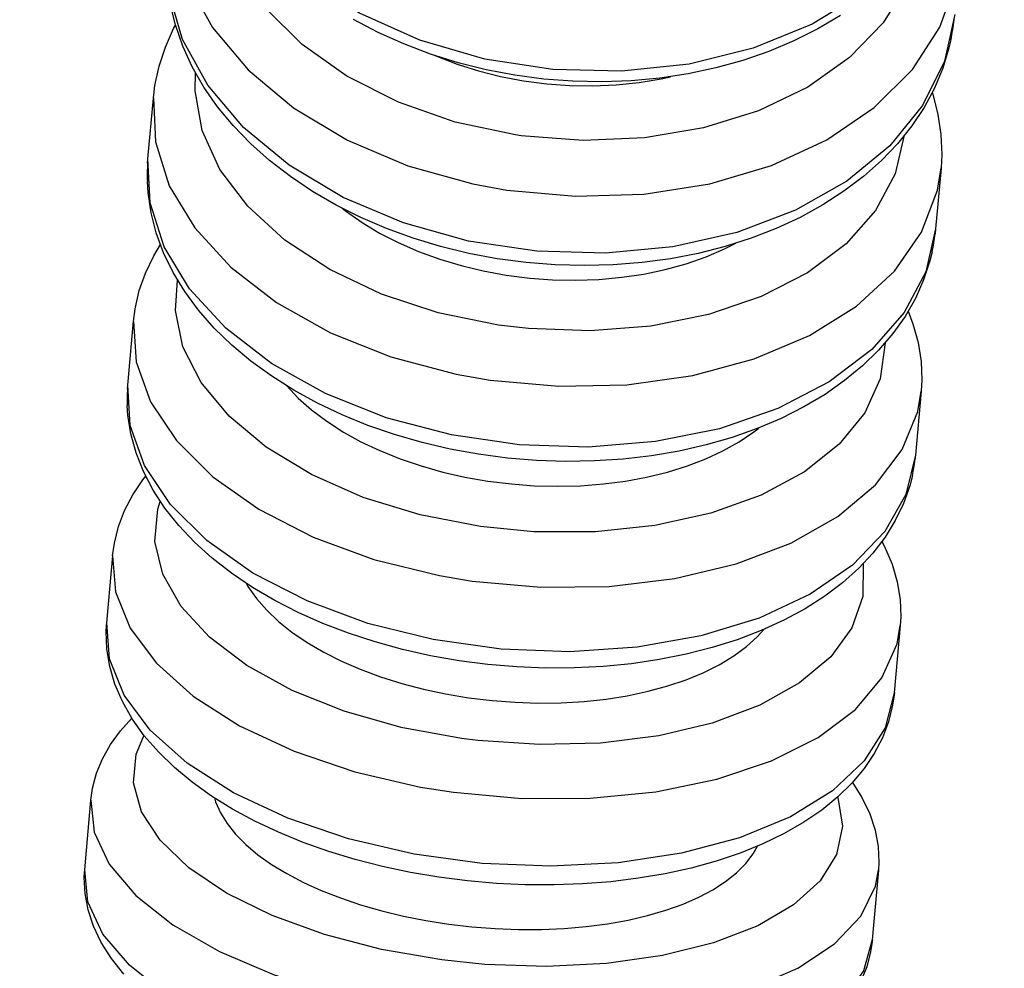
# Model space of a CAD drawing. Header units: millimetres. Extents: x -35 to 343, y 0 to 93.
# Tile 73 of 128: x 205.8862 to 205.9197, y 52.3025 to 52.3348. Entities that reach past the tile are written whole.
import ezdxf

# ---------------------------------------------------------------- set-up
doc = ezdxf.new("R2010")
doc.units = ezdxf.units.MM
doc.layers.add('O - MOBILIÁRIO', color=8, linetype='Continuous')
doc.styles.add('GULIM', font='Gulim.ttf')
doc.dimstyles.new('GULIM-100', dxfattribs={"dimtxt": 0.1, "dimasz": 0.05, "dimexe": 0.2, "dimexo": 0, "dimgap": 0.025, "dimtad": 1, "dimdec": 0, "dimlfac": 100, "dimzin": 12, "dimdsep": 46, "dimtxsty": 'GULIM', "dimblk": 'OPEN30', "dimcen": 0, "dimclrd": 152, "dimclre": 152, "dimclrt": 152, "dimaunit": 1, "dimadec": 0, "dimazin": 0, "dimtfac": 1.875, "dimtdec": 0, "dimtmove": 2, "dimatfit": 3, "dimldrblk": 'OPEN30', "dimfxl": 0, "dimtolj": 1, "dimtzin": 12, "dimlwd": -1, "dimarcsym": 0})

# ---------------------------------------------------------------- blocks, each defined once
blk = doc.blocks.new('_Open30')
at = {"color": 0, "linetype": 'ByBlock', "lineweight": -2}
for p, q in [((-1, 0.26794919), (0, 0)), ((0, 0), (-1, -0.26794919)), ((0, 0), (-1, 0))]:
    blk.add_line(p, q, dxfattribs=at)
blk = doc.blocks.new('*D441')
at = {"color": 152, "lineweight": -2, "transparency": 16777216}
for p, q in [((205.8566281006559, 54.14683983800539), (206.6429364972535, 54.14683983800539)), ((205.8566281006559, 52.060841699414), (206.6429364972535, 52.060841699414))]:
    blk.add_line(p, q, dxfattribs=at)
at = {"color": 152, "transparency": 16777216}
blk.add_line((206.4429364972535, 52.110841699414), (206.4429364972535, 54.09683983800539), dxfattribs=at)
at = {"layer": 'DEFPOINTS', "color": 0, "transparency": 16777216}
for p in [(205.8566281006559, 54.14683983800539), (206.4429364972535, 54.14683983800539), (205.8566281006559, 52.060841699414)]:
    blk.add_point(p, dxfattribs=at)
at = {"color": 152, "transparency": 16777216, "xscale": 0.05, "yscale": 0.05, "zscale": 0.05}
for p, rotation in [((206.4429364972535, 54.14683983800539), 90), ((206.4429364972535, 52.060841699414), 270)]:
    blk.add_blockref('_Open30', p, dxfattribs=dict(at, rotation=rotation))
at = {"color": 152, "transparency": 16777216, "insert": (206.3666715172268, 53.10384076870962), "char_height": 0.1, "attachment_point": 5, "rotation": 90, "style": 'GULIM'}
blk.add_mtext('\\A1;209', dxfattribs=at)
blk = doc.blocks.new('*D442')
at = {"color": 152, "lineweight": -2, "transparency": 16777216}
for p, q in [((205.8566281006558, 52.06084169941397), (205.8566281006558, 52.78961715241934)), ((209.5575925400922, 52.06084169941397), (209.5575925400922, 52.78961715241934))]:
    blk.add_line(p, q, dxfattribs=at)
at = {"color": 152, "transparency": 16777216}
blk.add_line((205.9066281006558, 52.58961715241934), (209.5075925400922, 52.58961715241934), dxfattribs=at)
at = {"layer": 'DEFPOINTS', "color": 0, "transparency": 16777216}
for p in [(209.5575925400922, 52.58961715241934), (205.8566281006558, 52.06084169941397), (209.5575925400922, 52.06084169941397)]:
    blk.add_point(p, dxfattribs=at)
at = {"color": 152, "transparency": 16777216, "xscale": 0.05, "yscale": 0.05, "zscale": 0.05, "rotation": 180}
blk.add_blockref('_Open30', (205.8566281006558, 52.58961715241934), dxfattribs=at)
at = {"color": 152, "transparency": 16777216, "xscale": 0.05, "yscale": 0.05, "zscale": 0.05}
blk.add_blockref('_Open30', (209.5575925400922, 52.58961715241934), dxfattribs=at)
at = {"color": 152, "transparency": 16777216, "insert": (207.707110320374, 52.66594871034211), "char_height": 0.1, "attachment_point": 5, "style": 'GULIM'}
blk.add_mtext('\\A1;370', dxfattribs=at)

msp = doc.modelspace()

# ---------------------------------------------------------------- linework, layer by layer
at = {"layer": 'O - MOBILIÁRIO'}
for p, q in [((205.8905641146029, 52.33005448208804, 2.668646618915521e-05), (205.8907479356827, 52.33212078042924, 2.668646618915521e-05)), ((205.8905524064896, 52.329901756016, 2.668646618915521e-05), (205.8905632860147, 52.33004508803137, 2.668646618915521e-05)), ((205.9175651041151, 52.32973508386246, 2.668646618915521e-05), (205.9173812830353, 52.32766878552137, 2.668646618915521e-05)), ((205.9173799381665, 52.32765386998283, 2.668646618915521e-05), (205.9173643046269, 52.3275029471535, 2.668646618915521e-05)), ((205.8898780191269, 52.32234221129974, 2.668646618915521e-05), (205.8900721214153, 52.3245240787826, 2.668646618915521e-05)), ((205.8898680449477, 52.32221256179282, 2.668646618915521e-05), (205.8898771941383, 52.32233284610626, 2.668646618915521e-05)), ((205.9168892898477, 52.32213838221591, 2.668646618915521e-05), (205.9166951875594, 52.31995651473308, 2.668646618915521e-05)), ((205.9166962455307, 52.31996855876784, 2.668646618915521e-05), (205.9166791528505, 52.31980146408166, 2.668646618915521e-05)), ((205.8891586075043, 52.31425543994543, 2.668646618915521e-05), (205.8893620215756, 52.31654197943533, 2.668646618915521e-05)), ((205.8891505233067, 52.31415135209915, 2.668646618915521e-05), (205.8891578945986, 52.31424734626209, 2.668646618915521e-05)), ((205.9161791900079, 52.31415628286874, 2.668646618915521e-05), (205.9159757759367, 52.31186974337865, 2.668646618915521e-05)), ((205.9159765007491, 52.31187797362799, 2.668646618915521e-05), (205.9159611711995, 52.31172963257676, 2.668646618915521e-05)), ((205.8884094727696, 52.30583455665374, 2.668646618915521e-05), (205.8886211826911, 52.30821434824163, 2.668646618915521e-05)), ((205.8884027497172, 52.30574818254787, 2.668646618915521e-05), (205.8884089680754, 52.30582883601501, 2.668646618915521e-05)), ((205.9154383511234, 52.30582865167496, 2.668646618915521e-05), (205.915226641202, 52.30344886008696, 2.668646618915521e-05)), ((205.9152270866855, 52.30345390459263, 2.668646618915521e-05), (205.9152145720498, 52.30333278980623, 2.668646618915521e-05))]:
    msp.add_line(p, q, dxfattribs=at)
for points in [[(205.9186400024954, 52.34181781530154, 2.668646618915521e-05), (205.918283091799, 52.34011379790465, 2.668646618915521e-05), (205.9175296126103, 52.33849780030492, 2.668646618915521e-05), (205.9164024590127, 52.33701892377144, 2.668646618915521e-05), (205.9149358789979, 52.33572210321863, 2.668646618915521e-05), (205.9131744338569, 52.33464674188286, 2.668646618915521e-05), (205.9111716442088, 52.33382551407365, 2.668646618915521e-05), (205.908988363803, 52.33328337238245, 2.668646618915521e-05), (205.9066909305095, 52.33303678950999, 2.668646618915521e-05), (205.9043491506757, 52.33309325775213, 2.668646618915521e-05), (205.9020341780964, 52.33345106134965, 2.668646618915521e-05), (205.8998163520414, 52.33409932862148, 2.668646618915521e-05), (205.8977630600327, 52.33501836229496, 2.668646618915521e-05), (205.8959366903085, 52.336180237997, 2.668646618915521e-05), (205.8943927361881, 52.3375496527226, 2.668646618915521e-05), (205.8931781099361, 52.33908499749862, 2.668646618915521e-05), (205.892329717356, 52.34073962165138, 2.668646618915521e-05), (205.8918733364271, 52.34246325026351, 2.668646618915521e-05), (205.8918228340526, 52.34420351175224, 2.668646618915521e-05)], [(205.8913879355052, 52.33931452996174, 2.668646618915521e-05), (205.8914435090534, 52.33768939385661, 2.668646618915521e-05), (205.8919047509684, 52.33607677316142, 2.668646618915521e-05), (205.892757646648, 52.33452566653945, 2.668646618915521e-05), (205.8939762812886, 52.33308320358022, 2.668646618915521e-05), (205.8955236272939, 52.33179321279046, 2.668646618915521e-05), (205.8973526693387, 52.33069488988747, 2.668646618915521e-05), (205.8994078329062, 52.32982160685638, 2.668646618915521e-05), (205.9016266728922, 52.32919989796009, 2.668646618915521e-05), (205.9027863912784, 52.32898811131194, 2.668646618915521e-05)], [(205.9030735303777, 52.3308696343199, 2.668646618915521e-05), (205.901025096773, 52.3313081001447, 2.668646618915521e-05), (205.8990938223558, 52.33198245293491, 2.668646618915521e-05), (205.8973383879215, 52.33287220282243, 2.668646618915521e-05), (205.8958121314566, 52.33395031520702, 2.668646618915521e-05), (205.8945614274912, 52.33518403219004, 2.668646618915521e-05), (205.8936242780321, 52.33653586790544, 2.668646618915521e-05), (205.8930291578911, 52.33796474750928, 2.668646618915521e-05), (205.8927941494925, 52.33942725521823, 2.668646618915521e-05), (205.8927912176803, 52.33954297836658, 2.668646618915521e-05)], [(205.9180306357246, 52.33496803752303, 2.668646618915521e-05), (205.9176839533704, 52.33337899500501, 2.668646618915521e-05), (205.9169403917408, 52.33187447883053, 2.668646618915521e-05), (205.9158225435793, 52.3305002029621, 2.668646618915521e-05), (205.9143643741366, 52.32929792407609, 2.668646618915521e-05), (205.9126101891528, 52.32830417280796, 2.668646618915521e-05), (205.9106132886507, 52.32754914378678, 2.668646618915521e-05), (205.9084343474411, 52.32705577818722, 2.668646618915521e-05), (205.9061395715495, 52.32683906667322, 2.668646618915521e-05), (205.9037986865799, 52.32690559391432, 2.668646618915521e-05), (205.9014828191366, 52.32725333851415, 2.668646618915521e-05), (205.8992623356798, 52.32787173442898, 2.668646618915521e-05), (205.897204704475, 52.3287419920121, 2.668646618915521e-05), (205.8953724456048, 52.32983766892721, 2.668646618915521e-05), (205.8938212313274, 52.33112547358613, 2.668646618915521e-05), (205.8925981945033, 52.33256627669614, 2.668646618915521e-05), (205.8917404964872, 52.33411630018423, 2.668646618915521e-05), (205.8912741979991, 52.3357284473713, 2.668646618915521e-05), (205.8912134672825, 52.33735373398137, 2.668646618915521e-05)], [(205.9168640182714, 52.33740089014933, 2.668646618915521e-05), (205.9164027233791, 52.33599700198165, 2.668646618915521e-05), (205.9155913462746, 52.33468653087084, 2.668646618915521e-05), (205.9144545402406, 52.33350929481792, 2.668646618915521e-05), (205.913026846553, 52.33250106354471, 2.668646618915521e-05), (205.9113516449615, 52.3316924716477, 2.668646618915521e-05), (205.9094798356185, 52.3311080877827, 2.668646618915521e-05), (205.9074682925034, 52.33076566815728, 2.668646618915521e-05), (205.9053781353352, 52.3306756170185, 2.668646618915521e-05), (205.9032728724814, 52.33084067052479, 2.668646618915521e-05), (205.9030735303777, 52.3308696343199, 2.668646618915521e-05)], [(205.9027863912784, 52.32898811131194, 2.668646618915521e-05), (205.9051234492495, 52.32877782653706, 2.668646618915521e-05), (205.9074505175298, 52.32885083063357, 2.668646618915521e-05), (205.9096968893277, 52.32920490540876, 2.668646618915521e-05), (205.9117943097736, 52.32982929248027, 2.668646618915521e-05), (205.9136790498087, 52.3307050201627, 2.668646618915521e-05), (205.9152938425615, 52.33180547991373, 2.668646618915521e-05), (205.9165896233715, 52.33309723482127, 2.668646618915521e-05), (205.9175270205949, 52.33454103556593, 2.668646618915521e-05), (205.9180775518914, 52.3360930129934, 2.668646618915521e-05), (205.9182038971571, 52.33691568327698, 2.668646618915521e-05)], [(205.9179002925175, 52.33410533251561, 2.668646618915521e-05), (205.9178362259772, 52.33383227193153, 2.668646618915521e-05), (205.9176222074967, 52.33313944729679, 2.668646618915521e-05), (205.9173384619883, 52.33246387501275, 2.668646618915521e-05), (205.9169862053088, 52.33180856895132, 2.668646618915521e-05), (205.9165668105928, 52.33117662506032, 2.668646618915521e-05), (205.9160819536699, 52.33057127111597, 2.668646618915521e-05), (205.915533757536, 52.32999584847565, 2.668646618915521e-05), (205.9149248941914, 52.32945373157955, 2.668646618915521e-05), (205.9142586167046, 52.32894820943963, 2.668646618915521e-05), (205.9135387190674, 52.32848236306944, 2.668646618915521e-05), (205.9127694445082, 52.32805896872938, 2.668646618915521e-05), (205.9119553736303, 52.32768044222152, 2.668646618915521e-05), (205.9111013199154, 52.32734882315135, 2.668646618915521e-05), (205.9102122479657, 52.32706578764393, 2.668646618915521e-05), (205.9092933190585, 52.3268326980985, 2.668646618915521e-05), (205.9083496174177, 52.32665056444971, 2.668646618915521e-05), (205.9073862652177, 52.32652012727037, 2.668646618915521e-05), (205.9064084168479, 52.32644187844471, 2.668646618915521e-05), (205.9054212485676, 52.32641607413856, 2.668646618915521e-05), (205.9044299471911, 52.32644274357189, 2.668646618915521e-05), (205.9034396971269, 52.32652169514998, 2.668646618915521e-05), (205.9024556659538, 52.32665252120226, 2.668646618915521e-05), (205.9014830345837, 52.32683459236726, 2.668646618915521e-05), (205.9005268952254, 52.32706707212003, 2.668646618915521e-05), (205.8995922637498, 52.32734892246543, 2.668646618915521e-05), (205.8986840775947, 52.32767890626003, 2.668646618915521e-05), (205.8978071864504, 52.3280555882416, 2.668646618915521e-05), (205.8969663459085, 52.32847733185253, 2.668646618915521e-05), (205.8961662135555, 52.32894228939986, 2.668646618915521e-05), (205.8954113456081, 52.3294483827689, 2.668646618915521e-05), (205.894706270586, 52.32999320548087, 2.668646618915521e-05), (205.894055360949, 52.33057403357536, 2.668646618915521e-05), (205.8934627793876, 52.33118779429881, 2.668646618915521e-05), (205.8929324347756, 52.33183100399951, 2.668646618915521e-05), (205.8924678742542, 52.33249974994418, 2.668646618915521e-05), (205.8920721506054, 52.33318971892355, 2.668646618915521e-05), (205.8917476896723, 52.33389628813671, 2.668646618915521e-05), (205.8914961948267, 52.33461467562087, 2.668646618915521e-05), (205.8913186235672, 52.33534012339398, 2.668646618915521e-05)], [(205.9141404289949, 52.33493883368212, 2.668646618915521e-05), (205.9133719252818, 52.33448351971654, 2.668646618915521e-05), (205.9125585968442, 52.33407502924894, 2.668646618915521e-05), (205.9117051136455, 52.33371563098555, 2.668646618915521e-05), (205.9108163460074, 52.33340724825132, 2.668646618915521e-05), (205.9098973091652, 52.33315146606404, 2.668646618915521e-05), (205.9089531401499, 52.33294954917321, 2.668646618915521e-05), (205.9079890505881, 52.33280245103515, 2.668646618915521e-05), (205.9070102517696, 52.33271082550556, 2.668646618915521e-05), (205.9060219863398, 52.33267505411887, 2.668646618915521e-05), (205.9050295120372, 52.33269525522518, 2.668646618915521e-05), (205.9040380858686, 52.33277129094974, 2.668646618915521e-05), (205.9030529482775, 52.33290277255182, 2.668646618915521e-05), (205.9020793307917, 52.33308905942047, 2.668646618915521e-05), (205.9011223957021, 52.33332926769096, 2.668646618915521e-05), (205.900187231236, 52.33362227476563, 2.668646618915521e-05), (205.8992788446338, 52.33396672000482, 2.668646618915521e-05), (205.8984021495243, 52.33436100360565, 2.668646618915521e-05), (205.8975619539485, 52.3348032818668, 2.668646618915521e-05)], [(205.8907492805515, 52.33213569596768, 2.668646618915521e-05), (205.8908009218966, 52.33254894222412, 2.668646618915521e-05), (205.8909427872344, 52.33321101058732, 2.668646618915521e-05), (205.8911552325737, 52.33385849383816, 2.668646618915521e-05), (205.891437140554, 52.3344888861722, 2.668646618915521e-05), (205.8914963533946, 52.3346025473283, 2.668646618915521e-05)], [(205.9003428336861, 52.33357266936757, 2.668646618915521e-05), (205.9003660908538, 52.33356278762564, 2.668646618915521e-05), (205.9010874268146, 52.33328279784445, 2.668646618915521e-05), (205.9018150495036, 52.33305133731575, 2.668646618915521e-05), (205.9025638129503, 52.33286138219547, 2.668646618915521e-05), (205.9033510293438, 52.33271077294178, 2.668646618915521e-05), (205.9041494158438, 52.33260659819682, 2.668646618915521e-05), (205.9049304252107, 52.33255073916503, 2.668646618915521e-05), (205.9057110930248, 52.33253983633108, 2.668646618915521e-05), (205.9065084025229, 52.33257579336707, 2.668646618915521e-05), (205.9072938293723, 52.3326591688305, 2.668646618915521e-05), (205.9080401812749, 52.33278520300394, 2.668646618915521e-05), (205.9083516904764, 52.33285205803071, 2.668646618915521e-05)], [(205.9024974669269, 52.32439421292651, 2.668646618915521e-05), (205.9004473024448, 52.32481322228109, 2.668646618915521e-05), (205.8985126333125, 52.32544941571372, 2.668646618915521e-05), (205.896752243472, 52.32628346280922, 2.668646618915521e-05), (205.8952196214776, 52.32729002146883, 2.668646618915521e-05), (205.8939613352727, 52.3284385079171, 2.668646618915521e-05), (205.8930156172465, 52.32969402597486, 2.668646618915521e-05), (205.8924112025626, 52.33101842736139, 2.668646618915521e-05), (205.8921664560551, 52.33237147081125, 2.668646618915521e-05), (205.89217780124, 52.33300067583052, 2.668646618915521e-05)], [(205.9172634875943, 52.33231942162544, 2.668646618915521e-05), (205.9172841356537, 52.33225463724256, 2.668646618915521e-05), (205.9174606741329, 52.33156927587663, 2.668646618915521e-05), (205.917562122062, 52.33088294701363, 2.668646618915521e-05), (205.9175891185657, 52.33019986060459, 2.668646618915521e-05), (205.9175659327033, 52.32974447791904, 2.668646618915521e-05)], [(205.8907491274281, 52.33213399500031, 2.668646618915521e-05), (205.8908171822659, 52.33063183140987, 2.668646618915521e-05), (205.8912905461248, 52.32913866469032, 2.668646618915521e-05), (205.8921548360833, 52.32769986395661, 2.668646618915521e-05), (205.8933837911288, 52.32635914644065, 2.668646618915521e-05), (205.8949400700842, 52.32515724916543, 2.668646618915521e-05), (205.8967763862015, 52.32413069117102, 2.668646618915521e-05), (205.8988369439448, 52.32331066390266, 2.668646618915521e-05), (205.9010591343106, 52.32272208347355, 2.668646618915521e-05), (205.9022110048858, 52.32252030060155, 2.668646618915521e-05)], [(205.9163135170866, 52.33085880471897, 2.668646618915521e-05), (205.9160035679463, 52.32954050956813, 2.668646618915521e-05), (205.9153364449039, 52.3282957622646, 2.668646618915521e-05), (205.9143324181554, 52.32716238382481, 2.668646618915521e-05), (205.913021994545, 52.32617481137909, 2.668646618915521e-05), (205.9114449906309, 52.32536305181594, 2.668646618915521e-05), (205.9096493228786, 52.32475177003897, 2.668646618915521e-05), (205.9076895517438, 52.32435953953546, 2.668646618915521e-05), (205.9056252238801, 52.32419827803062, 2.668646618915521e-05), (205.9035190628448, 52.3242728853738, 2.668646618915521e-05), (205.9024974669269, 52.32439421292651, 2.668646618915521e-05)], [(205.9173812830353, 52.32766878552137, 2.668646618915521e-05), (205.9170455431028, 52.32620274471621, 2.668646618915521e-05), (205.9163125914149, 52.3248174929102, 2.668646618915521e-05), (205.9152046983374, 52.3235551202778, 2.668646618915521e-05), (205.913755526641, 52.32245398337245, 2.668646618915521e-05), (205.9120091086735, 52.32154753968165, 2.668646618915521e-05), (205.9100185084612, 52.32086333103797, 2.668646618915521e-05), (205.9078442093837, 52.32042214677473, 2.668646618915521e-05), (205.9055522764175, 52.32023739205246, 2.668646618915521e-05), (205.9032123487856, 52.32031468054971, 2.668646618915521e-05), (205.9008955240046, 52.32065166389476, 2.668646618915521e-05), (205.8986721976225, 52.32123810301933, 2.668646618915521e-05), (205.8966099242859, 52.32205617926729, 2.668646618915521e-05), (205.8947713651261, 52.32308103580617, 2.668646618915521e-05), (205.8932123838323, 52.32428153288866, 2.668646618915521e-05), (205.891980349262, 52.32562119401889, 2.668646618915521e-05), (205.891112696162, 52.32705931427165, 2.668646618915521e-05), (205.8906357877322, 52.32855219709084, 2.668646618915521e-05), (205.890564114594, 52.33005448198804, 2.668646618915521e-05)], [(205.9022110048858, 52.32252030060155, 2.668646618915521e-05), (205.9045480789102, 52.32231019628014, 2.668646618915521e-05), (205.9068732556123, 52.32236193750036, 2.668646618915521e-05), (205.9091158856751, 52.32267395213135, 2.668646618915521e-05), (205.9112078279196, 52.32323675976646, 2.668646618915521e-05), (205.9130855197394, 52.32403325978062, 2.668646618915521e-05), (205.9146919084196, 52.32503925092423, 2.668646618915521e-05), (205.915978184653, 52.32622416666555, 2.668646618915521e-05), (205.9169052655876, 52.32755200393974, 2.668646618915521e-05), (205.9174449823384, 52.32898241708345, 2.668646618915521e-05), (205.9175658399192, 52.32974342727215, 2.668646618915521e-05)], [(205.9172618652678, 52.32688756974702, 2.668646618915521e-05), (205.9171864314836, 52.3265785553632, 2.668646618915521e-05), (205.9169739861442, 52.32593107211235, 2.668646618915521e-05), (205.916692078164, 52.32530067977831, 2.668646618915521e-05), (205.9163417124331, 52.32468989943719, 2.668646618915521e-05), (205.9159239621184, 52.32410143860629, 2.668646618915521e-05), (205.9154402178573, 52.32353827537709, 2.668646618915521e-05), (205.9148924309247, 52.32300363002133, 2.668646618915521e-05), (205.9142832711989, 52.32250083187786, 2.668646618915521e-05), (205.9136161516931, 52.32203312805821, 2.668646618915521e-05), (205.9128951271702, 52.32160349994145, 2.668646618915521e-05), (205.912124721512, 52.32121453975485, 2.668646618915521e-05), (205.9113097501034, 52.32086840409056, 2.668646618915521e-05), (205.9104552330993, 52.32056684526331, 2.668646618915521e-05), (205.9095663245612, 52.32031124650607, 2.668646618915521e-05), (205.9086480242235, 52.32010261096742, 2.668646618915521e-05), (205.90770535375, 52.31994168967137, 2.668646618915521e-05), (205.9067433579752, 52.31982901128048, 2.668646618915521e-05), (205.9057671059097, 52.31976490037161, 2.668646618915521e-05), (205.9047816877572, 52.31974948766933, 2.668646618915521e-05), (205.9037922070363, 52.31978271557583, 2.668646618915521e-05), (205.9028037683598, 52.31986434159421, 2.668646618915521e-05), (205.9018214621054, 52.31999394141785, 2.668646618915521e-05), (205.9008504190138, 52.32017089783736, 2.668646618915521e-05), (205.8998956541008, 52.32039442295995, 2.668646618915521e-05), (205.8989621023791, 52.32066356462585, 2.668646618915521e-05), (205.8980546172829, 52.32097721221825, 2.668646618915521e-05), (205.8971779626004, 52.3213341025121, 2.668646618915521e-05), (205.8963368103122, 52.32173282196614, 2.668646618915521e-05), (205.8955357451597, 52.32217180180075, 2.668646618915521e-05), (205.894779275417, 52.32264930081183, 2.668646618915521e-05), (205.8940718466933, 52.32316336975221, 2.668646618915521e-05), (205.8934179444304, 52.32371170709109, 2.668646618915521e-05), (205.8928220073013, 52.32429158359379, 2.668646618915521e-05), (205.8922882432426, 52.32489985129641, 2.668646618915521e-05), (205.8918205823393, 52.32553280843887, 2.668646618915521e-05), (205.8914224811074, 52.32618618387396, 2.668646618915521e-05), (205.8910966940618, 52.32685522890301, 2.668646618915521e-05), (205.8908450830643, 52.32753492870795, 2.668646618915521e-05), (205.8906685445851, 52.32822029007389, 2.668646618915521e-05), (205.890567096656, 52.32890661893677, 2.668646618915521e-05), (205.8905431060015, 52.3292826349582, 2.668646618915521e-05)], [(205.8971720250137, 52.32836966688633, 2.668646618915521e-05), (205.8972890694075, 52.32827946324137, 2.668646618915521e-05), (205.8978545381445, 52.32788363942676, 2.668646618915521e-05), (205.898448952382, 52.32752759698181, 2.668646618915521e-05), (205.8990833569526, 52.3272021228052, 2.668646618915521e-05), (205.8997734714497, 52.32690158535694, 2.668646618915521e-05), (205.9004962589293, 52.32663798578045, 2.668646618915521e-05), (205.9012250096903, 52.32641918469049, 2.668646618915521e-05), (205.9019746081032, 52.32623859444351, 2.668646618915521e-05), (205.9027623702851, 52.32609410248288, 2.668646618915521e-05), (205.9035609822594, 52.32599244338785, 2.668646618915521e-05), (205.9043419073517, 52.325935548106, 2.668646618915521e-05), (205.9051221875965, 52.32592019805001, 2.668646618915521e-05), (205.9059187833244, 52.32594803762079, 2.668646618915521e-05), (205.9067031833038, 52.3260197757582, 2.668646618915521e-05), (205.907448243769, 52.32613119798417, 2.668646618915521e-05), (205.9081712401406, 52.32628281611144, 2.668646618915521e-05), (205.9088868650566, 52.32647984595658, 2.668646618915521e-05), (205.9095686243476, 52.32671689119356, 2.668646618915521e-05), (205.9101938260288, 52.32698406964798, 2.668646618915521e-05), (205.9105824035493, 52.32717831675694, 2.668646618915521e-05)], [(205.8900710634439, 52.32451203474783, 2.668646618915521e-05), (205.890126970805, 52.32494976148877, 2.668646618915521e-05), (205.890267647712, 52.3255647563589, 2.668646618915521e-05), (205.8904784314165, 52.3261645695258, 2.668646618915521e-05), (205.8907582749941, 52.32674733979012, 2.668646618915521e-05), (205.8909880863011, 52.32713358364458, 2.668646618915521e-05)], [(205.9018866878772, 52.31752855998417, 2.668646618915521e-05), (205.8998346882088, 52.31792694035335, 2.668646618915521e-05), (205.8978964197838, 52.31852267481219, 2.668646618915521e-05), (205.8961307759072, 52.31929766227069, 2.668646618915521e-05), (205.8945914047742, 52.32022835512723, 2.668646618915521e-05), (205.8933250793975, 52.32128647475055, 2.668646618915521e-05), (205.8923702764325, 52.32243987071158, 2.668646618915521e-05), (205.8917560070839, 52.32365349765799, 2.668646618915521e-05), (205.891500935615, 52.32489048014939, 2.668646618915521e-05), (205.8915715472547, 52.32592665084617, 2.668646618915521e-05)], [(205.9164494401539, 52.32486598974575, 2.668646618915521e-05), (205.9166092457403, 52.32443927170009, 2.668646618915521e-05), (205.9167853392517, 52.32379532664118, 2.668646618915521e-05), (205.9168850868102, 52.32315205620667, 2.668646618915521e-05), (205.9169096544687, 52.32251372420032, 2.668646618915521e-05), (205.9168901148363, 52.32214774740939, 2.668646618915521e-05)], [(205.8900712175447, 52.32451378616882, 2.668646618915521e-05), (205.8901575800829, 52.3231417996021, 2.668646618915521e-05), (205.890648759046, 52.32177556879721, 2.668646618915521e-05), (205.8915298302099, 52.32045660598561, 2.668646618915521e-05), (205.8927740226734, 52.31922498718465, 2.668646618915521e-05), (205.8943435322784, 52.31811813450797, 2.668646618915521e-05), (205.8961906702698, 52.31716967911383, 2.668646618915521e-05), (205.8982593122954, 52.31640843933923, 2.668646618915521e-05), (205.9004866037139, 52.31585754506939, 2.668646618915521e-05), (205.9016017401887, 52.31567167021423, 2.668646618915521e-05)], [(205.9156609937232, 52.32378406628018, 2.668646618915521e-05), (205.9154986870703, 52.32256619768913, 2.668646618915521e-05), (205.9149741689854, 52.32140472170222, 2.668646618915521e-05), (205.9141033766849, 52.32033492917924, 2.668646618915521e-05), (205.9129127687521, 52.31938932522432, 2.668646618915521e-05), (205.9114385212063, 52.31859664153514, 2.668646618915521e-05), (205.9097254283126, 52.31798096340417, 2.668646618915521e-05), (205.9078255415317, 52.3175609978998, 2.668646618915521e-05), (205.9057965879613, 52.31734950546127, 2.668646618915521e-05), (205.9037002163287, 52.31735291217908, 2.668646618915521e-05), (205.9018866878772, 52.31752855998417, 2.668646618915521e-05)], [(205.9166951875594, 52.31995651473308, 2.668646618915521e-05), (205.9163710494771, 52.31862088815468, 2.668646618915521e-05), (205.9156493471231, 52.31736208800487, 2.668646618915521e-05), (205.9145520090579, 52.31621836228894, 2.668646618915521e-05), (205.9131123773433, 52.31522446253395, 2.668646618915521e-05), (205.9113741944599, 52.3144105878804, 2.668646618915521e-05), (205.9093902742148, 52.31380146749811, 2.668646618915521e-05), (205.9072208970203, 52.31341560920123, 2.668646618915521e-05), (205.9049319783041, 52.31326473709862, 2.668646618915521e-05), (205.9025930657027, 52.31335343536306, 2.668646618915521e-05), (205.9002752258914, 52.31367900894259, 2.668646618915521e-05), (205.8980488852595, 52.31423156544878, 2.668646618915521e-05), (205.8959816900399, 52.31499431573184, 2.668646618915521e-05), (205.8941364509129, 52.31594408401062, 2.668646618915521e-05), (205.8925692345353, 52.31705201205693, 2.668646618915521e-05), (205.8913276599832, 52.31828443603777, 2.668646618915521e-05), (205.8904494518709, 52.31960390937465, 2.668646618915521e-05), (205.8899612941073, 52.32097034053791, 2.668646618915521e-05), (205.8898780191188, 52.32234221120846, 2.668646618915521e-05)], [(205.8952750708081, 52.32233551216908, 2.668646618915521e-05), (205.8952871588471, 52.32232152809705, 2.668646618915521e-05), (205.8956834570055, 52.32190484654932, 2.668646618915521e-05), (205.8961341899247, 52.32150552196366, 2.668646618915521e-05), (205.8966517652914, 52.32111568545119, 2.668646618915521e-05), (205.8972199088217, 52.32074998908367, 2.668646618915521e-05), (205.8978166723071, 52.32042037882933, 2.668646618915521e-05), (205.8984531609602, 52.32011836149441, 2.668646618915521e-05), (205.899145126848, 52.31983867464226, 2.668646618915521e-05), (205.8998694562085, 52.31959245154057, 2.668646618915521e-05), (205.900599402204, 52.31938707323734, 2.668646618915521e-05), (205.9013498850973, 52.31921641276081, 2.668646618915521e-05), (205.9021382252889, 52.31907840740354, 2.668646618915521e-05), (205.9029370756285, 52.31897941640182, 2.668646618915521e-05), (205.9037179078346, 52.31892142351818, 2.668646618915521e-05), (205.9044977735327, 52.31890135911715, 2.668646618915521e-05), (205.9052936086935, 52.31892059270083, 2.668646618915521e-05), (205.9060769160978, 52.31897999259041, 2.668646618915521e-05), (205.9068206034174, 52.31907592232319, 2.668646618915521e-05), (205.9075419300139, 52.31920871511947, 2.668646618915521e-05), (205.9082555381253, 52.31938301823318, 2.668646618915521e-05), (205.9089349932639, 52.31959411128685, 2.668646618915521e-05), (205.9095576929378, 52.31983314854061, 2.668646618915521e-05), (205.910139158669, 52.32010382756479, 2.668646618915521e-05), (205.9106900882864, 52.32041354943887, 2.668646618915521e-05), (205.9111890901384, 52.32075253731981, 2.668646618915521e-05), (205.9113575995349, 52.32088316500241, 2.668646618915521e-05)], [(205.9016017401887, 52.31567167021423, 2.668646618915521e-05), (205.903938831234, 52.31546175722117, 2.668646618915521e-05), (205.9062620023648, 52.31549095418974, 2.668646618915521e-05), (205.9085006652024, 52.31575837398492, 2.668646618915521e-05), (205.9105867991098, 52.3162558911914, 2.668646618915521e-05), (205.9124570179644, 52.31696838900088, 2.668646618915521e-05), (205.914054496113, 52.3178742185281, 2.668646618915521e-05), (205.9153306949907, 52.31894585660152, 2.668646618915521e-05), (205.9162468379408, 52.32015074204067, 2.668646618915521e-05), (205.9167750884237, 52.32145226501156, 2.668646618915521e-05), (205.9168899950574, 52.32214638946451, 2.668646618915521e-05)], [(205.916588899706, 52.31926635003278, 2.668646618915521e-05), (205.9164996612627, 52.31891583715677, 2.668646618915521e-05), (205.9162888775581, 52.31831602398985, 2.668646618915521e-05), (205.9160090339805, 52.31773325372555, 2.668646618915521e-05), (205.9156608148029, 52.31716944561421, 2.668646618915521e-05), (205.9152448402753, 52.31662684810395, 2.668646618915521e-05), (205.9147620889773, 52.31610818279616, 2.668646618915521e-05), (205.9142143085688, 52.31561660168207, 2.668646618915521e-05), (205.9136042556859, 52.31515546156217, 2.668646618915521e-05), (205.9129356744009, 52.31472800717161, 2.668646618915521e-05), (205.9122130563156, 52.31433709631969, 2.668646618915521e-05), (205.9114413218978, 52.31398505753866, 2.668646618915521e-05), (205.9106256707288, 52.31367372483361, 2.668646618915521e-05), (205.9097713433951, 52.31340445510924, 2.668646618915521e-05), (205.9088832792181, 52.31317816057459, 2.668646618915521e-05), (205.9079663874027, 52.31299551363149, 2.668646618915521e-05), (205.9070255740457, 52.31285699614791, 2.668646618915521e-05), (205.9060657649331, 52.31276292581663, 2.668646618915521e-05), (205.9050919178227, 52.31271346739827, 2.668646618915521e-05), (205.9041090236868, 52.31270863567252, 2.668646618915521e-05), (205.9031220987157, 52.31274829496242, 2.668646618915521e-05), (205.9021361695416, 52.31283215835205, 2.668646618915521e-05), (205.901156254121, 52.31295978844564, 2.668646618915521e-05), (205.9001874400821, 52.31313058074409, 2.668646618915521e-05), (205.8992346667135, 52.31334379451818, 2.668646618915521e-05), (205.898302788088, 52.31359855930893, 2.668646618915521e-05), (205.8973965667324, 52.31389388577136, 2.668646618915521e-05), (205.8965206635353, 52.31422867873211, 2.668646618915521e-05), (205.8956796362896, 52.31460174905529, 2.668646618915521e-05), (205.8948779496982, 52.31501182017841, 2.668646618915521e-05), (205.8941199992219, 52.31545752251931, 2.668646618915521e-05), (205.8934101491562, 52.31593736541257, 2.668646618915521e-05), (205.8927527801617, 52.31644967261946, 2.668646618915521e-05), (205.8921524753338, 52.31699232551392, 2.668646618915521e-05), (205.8916139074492, 52.31756259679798, 2.668646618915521e-05), (205.8911415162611, 52.31815715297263, 2.668646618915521e-05), (205.8907393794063, 52.31877183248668, 2.668646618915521e-05), (205.8904108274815, 52.31940169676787, 2.668646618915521e-05), (205.8901580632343, 52.32004132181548, 2.668646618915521e-05), (205.889981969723, 52.32068526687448, 2.668646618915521e-05), (205.8898822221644, 52.321328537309, 2.668646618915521e-05), (205.8898603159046, 52.32165701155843, 2.668646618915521e-05)], [(205.8893612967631, 52.31653374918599, 2.668646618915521e-05), (205.8894188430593, 52.31696255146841, 2.668646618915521e-05), (205.8895583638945, 52.31752882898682, 2.668646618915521e-05), (205.8897672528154, 52.31807897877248, 2.668646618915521e-05), (205.8900445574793, 52.31861192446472, 2.668646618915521e-05), (205.8903900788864, 52.31912650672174, 2.668646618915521e-05), (205.8904859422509, 52.31925060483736, 2.668646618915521e-05)], [(205.9012442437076, 52.3103069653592, 2.668646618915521e-05), (205.8991903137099, 52.31068364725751, 2.668646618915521e-05), (205.8972482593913, 52.31123682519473, 2.668646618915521e-05), (205.8954770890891, 52.31194969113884, 2.668646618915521e-05), (205.8939306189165, 52.31280058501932, 2.668646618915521e-05), (205.8926558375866, 52.31376365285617, 2.668646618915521e-05), (205.8916914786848, 52.31480963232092, 2.668646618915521e-05), (205.8910668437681, 52.31590674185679, 2.668646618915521e-05), (205.8908009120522, 52.31702164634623, 2.668646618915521e-05), (205.8909017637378, 52.31812046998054, 2.668646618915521e-05), (205.8909826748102, 52.31838445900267, 2.668646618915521e-05)], [(205.91555145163, 52.31702004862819, 2.668646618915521e-05), (205.9156419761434, 52.31684479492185, 2.668646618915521e-05), (205.91589780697, 52.31624606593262, 2.668646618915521e-05), (205.9160747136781, 52.31564418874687, 2.668646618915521e-05), (205.9161734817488, 52.31504471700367, 2.668646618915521e-05), (205.9161960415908, 52.31445209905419, 2.668646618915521e-05), (205.9161799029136, 52.31416437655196, 2.668646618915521e-05)], [(205.8893614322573, 52.31653528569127, 2.668646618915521e-05), (205.8894591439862, 52.31530049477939, 2.668646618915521e-05), (205.8899613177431, 52.31406718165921, 2.668646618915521e-05), (205.8908526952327, 52.31287281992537, 2.668646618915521e-05), (205.8921061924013, 52.3117536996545, 2.668646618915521e-05), (205.8936837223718, 52.31074382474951, 2.668646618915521e-05), (205.8955373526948, 52.30987387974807, 2.668646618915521e-05), (205.8976107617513, 52.30917029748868, 2.668646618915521e-05), (205.8998409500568, 52.30865445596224, 2.668646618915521e-05), (205.9009616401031, 52.30847642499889, 2.668646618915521e-05)], [(205.9149095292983, 52.31625407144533, 2.668646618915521e-05), (205.9149045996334, 52.31514779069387, 2.668646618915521e-05), (205.9145340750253, 52.31408236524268, 2.668646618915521e-05), (205.9138092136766, 52.31309016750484, 2.668646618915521e-05), (205.9127520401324, 52.31220134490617, 2.668646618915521e-05), (205.9113946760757, 52.31144290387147, 2.668646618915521e-05), (205.9097783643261, 52.31083788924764, 2.668646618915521e-05), (205.9079522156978, 52.31040468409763, 2.668646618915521e-05), (205.9059717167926, 52.31015645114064, 2.668646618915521e-05), (205.903897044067, 52.31010073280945, 2.668646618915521e-05), (205.9017912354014, 52.31023922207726, 2.668646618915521e-05), (205.9012442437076, 52.3103069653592, 2.668646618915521e-05)], [(205.893902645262, 52.31559974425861, 2.668646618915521e-05), (205.8939667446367, 52.3154917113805, 2.668646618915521e-05), (205.8942554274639, 52.31507895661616, 2.668646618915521e-05), (205.8946070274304, 52.31467651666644, 2.668646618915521e-05), (205.8950067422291, 52.31429816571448, 2.668646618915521e-05), (205.8954606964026, 52.31393494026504, 2.668646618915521e-05), (205.8959813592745, 52.31357965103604, 2.668646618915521e-05), (205.8965523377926, 52.31324562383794, 2.668646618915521e-05), (205.8971515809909, 52.3129438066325, 2.668646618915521e-05), (205.8977902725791, 52.31266645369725, 2.668646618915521e-05), (205.898484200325, 52.31240869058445, 2.668646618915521e-05), (205.8992101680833, 52.31218073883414, 2.668646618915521e-05), (205.8999413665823, 52.3119894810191, 2.668646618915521e-05), (205.9006927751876, 52.31182926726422, 2.668646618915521e-05), (205.9014817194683, 52.3116980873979, 2.668646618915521e-05), (205.9022808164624, 52.3116019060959, 2.668646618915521e-05), (205.9030615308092, 52.31154276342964, 2.668646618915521e-05), (205.9038409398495, 52.31151774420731, 2.668646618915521e-05), (205.904635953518, 52.31152792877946, 2.668646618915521e-05), (205.9054180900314, 52.31157435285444, 2.668646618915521e-05), (205.9061603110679, 52.31165398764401, 2.668646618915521e-05), (205.9068798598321, 52.31176697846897, 2.668646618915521e-05), (205.9075913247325, 52.31191737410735, 2.668646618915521e-05), (205.9082683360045, 52.31210116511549, 2.668646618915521e-05), (205.9088883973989, 52.31231060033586, 2.668646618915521e-05), (205.9094669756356, 52.31254886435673, 2.668646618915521e-05), (205.9100146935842, 52.3128225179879, 2.668646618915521e-05), (205.9105102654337, 52.31312295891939, 2.668646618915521e-05), (205.9109382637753, 52.31343858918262, 2.668646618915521e-05), (205.9113106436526, 52.31377527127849, 2.668646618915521e-05), (205.9115383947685, 52.31402424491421, 2.668646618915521e-05)], [(205.9159611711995, 52.31172963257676, 2.668646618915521e-05), (205.9159189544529, 52.31144917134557, 2.668646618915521e-05), (205.9157794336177, 52.31088289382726, 2.668646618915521e-05), (205.9155705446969, 52.3103327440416, 2.668646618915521e-05), (205.9152932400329, 52.30979979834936, 2.668646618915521e-05), (205.9149477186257, 52.30928521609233, 2.668646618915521e-05), (205.9145338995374, 52.30879066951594, 2.668646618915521e-05), (205.9140521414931, 52.30831860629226, 2.668646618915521e-05), (205.9135039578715, 52.30787219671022, 2.668646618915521e-05), (205.9128923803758, 52.30745494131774, 2.668646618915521e-05), (205.9122217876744, 52.30707012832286, 2.668646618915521e-05), (205.9114973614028, 52.30672042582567, 2.668646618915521e-05), (205.9107246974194, 52.30640782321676, 2.668646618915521e-05), (205.9099093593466, 52.3061336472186, 2.668646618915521e-05), (205.9090562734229, 52.30589861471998, 2.668646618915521e-05), (205.908170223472, 52.30570320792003, 2.668646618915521e-05), (205.9072559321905, 52.30554776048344, 2.668646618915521e-05), (205.9063181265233, 52.30543249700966, 2.668646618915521e-05), (205.9053615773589, 52.30535754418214, 2.668646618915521e-05), (205.9043911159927, 52.3053229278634, 2.668646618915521e-05), (205.9034116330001, 52.30532856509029, 2.668646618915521e-05), (205.9024280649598, 52.30537425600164, 2.668646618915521e-05), (205.9014453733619, 52.30545967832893, 2.668646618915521e-05), (205.9004685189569, 52.30558438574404, 2.668646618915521e-05), (205.8995025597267, 52.30574778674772, 2.668646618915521e-05), (205.8985523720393, 52.30594918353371, 2.668646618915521e-05), (205.8976227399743, 52.30618777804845, 2.668646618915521e-05), (205.8967183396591, 52.30646268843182, 2.668646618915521e-05), (205.8958437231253, 52.30677297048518, 2.668646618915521e-05), (205.8950033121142, 52.30711764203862, 2.668646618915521e-05), (205.8942014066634, 52.30749570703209, 2.668646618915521e-05), (205.8934422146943, 52.30790617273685, 2.668646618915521e-05), (205.8927299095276, 52.30834804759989, 2.668646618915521e-05), (205.8920687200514, 52.30882029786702, 2.668646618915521e-05), (205.8914630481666, 52.30932172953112, 2.668646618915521e-05), (205.8909178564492, 52.30985046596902, 2.668646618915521e-05), (205.890438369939, 52.31040370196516, 2.668646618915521e-05), (205.8900295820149, 52.31097757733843, 2.668646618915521e-05), (205.8896958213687, 52.31156692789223, 2.668646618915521e-05), (205.8894399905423, 52.31216565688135, 2.668646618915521e-05), (205.8892630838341, 52.31276753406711, 2.668646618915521e-05), (205.8891643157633, 52.31336700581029, 2.668646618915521e-05), (205.8891417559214, 52.31395962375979, 2.668646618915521e-05), (205.8891505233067, 52.31415135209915, 2.668646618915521e-05)], [(205.9159757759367, 52.31186974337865, 2.668646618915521e-05), (205.915663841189, 52.31067129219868, 2.668646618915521e-05), (205.9149539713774, 52.30954549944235, 2.668646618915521e-05), (205.9138677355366, 52.30852657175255, 2.668646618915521e-05), (205.9124381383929, 52.30764546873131, 2.668646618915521e-05), (205.9107086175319, 52.30692896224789, 2.668646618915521e-05), (205.908731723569, 52.30639882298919, 2.668646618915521e-05), (205.9065675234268, 52.30607115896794, 2.668646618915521e-05), (205.9042817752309, 52.30595592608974, 2.668646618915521e-05), (205.901943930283, 52.30605662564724, 2.668646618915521e-05), (205.8996250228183, 52.30637019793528, 2.668646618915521e-05), (205.8973955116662, 52.30688711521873, 2.668646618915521e-05), (205.8953231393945, 52.30759167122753, 2.668646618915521e-05), (205.8934708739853, 52.30846245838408, 2.668646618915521e-05), (205.8918949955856, 52.30947301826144, 2.668646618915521e-05), (205.8906433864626, 52.31059264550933, 2.668646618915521e-05), (205.8897540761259, 52.31178732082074, 2.668646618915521e-05), (205.88925408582, 52.31302074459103, 2.668646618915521e-05), (205.889158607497, 52.31425543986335, 2.668646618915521e-05)], [(205.9009616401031, 52.30847642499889, 2.668646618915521e-05), (205.9032987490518, 52.30826671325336, 2.668646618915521e-05), (205.9056198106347, 52.30827219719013, 2.668646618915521e-05), (205.907854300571, 52.3084927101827, 2.668646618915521e-05), (205.9099343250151, 52.30892155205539, 2.668646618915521e-05), (205.9117966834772, 52.30954569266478, 2.668646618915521e-05), (205.9133847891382, 52.31034616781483, 2.668646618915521e-05), (205.9146503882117, 52.3112986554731, 2.668646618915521e-05), (205.9155550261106, 52.31237421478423, 2.668646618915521e-05), (205.9160712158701, 52.31354016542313, 2.668646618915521e-05), (205.9161797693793, 52.31416286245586, 2.668646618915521e-05)], [(205.8886207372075, 52.30820930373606, 2.668646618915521e-05), (205.8886783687, 52.3086181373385, 2.668646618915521e-05), (205.8888123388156, 52.30912528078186, 2.668646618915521e-05), (205.8890144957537, 52.30962064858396, 2.668646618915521e-05), (205.8892854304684, 52.31010254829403, 2.668646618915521e-05), (205.8896241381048, 52.31056649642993, 2.668646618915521e-05), (205.8900176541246, 52.31099771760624, 2.668646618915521e-05)], [(205.9005733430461, 52.30276549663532, 2.668646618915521e-05), (205.8985173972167, 52.30311951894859, 2.668646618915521e-05), (205.8965713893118, 52.30362825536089, 2.668646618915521e-05), (205.894794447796, 52.30427624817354, 2.668646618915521e-05), (205.893240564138, 52.30504380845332, 2.668646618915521e-05), (205.8919569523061, 52.30590761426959, 2.668646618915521e-05), (205.8909826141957, 52.3068414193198, 2.668646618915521e-05), (205.8903471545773, 52.30781685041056, 2.668646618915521e-05), (205.8900698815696, 52.30880426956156, 2.668646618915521e-05), (205.8901592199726, 52.30977367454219, 2.668646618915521e-05), (205.8904277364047, 52.3104062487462, 2.668646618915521e-05)], [(205.9145553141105, 52.30881458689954, 2.668646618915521e-05), (205.914875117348, 52.30830517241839, 2.668646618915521e-05), (205.9151410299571, 52.30774779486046, 2.668646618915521e-05), (205.9153247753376, 52.30718776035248, 2.668646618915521e-05), (205.9154276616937, 52.30663164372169, 2.668646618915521e-05), (205.9154527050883, 52.30608432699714, 2.668646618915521e-05), (205.9154388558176, 52.30583437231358, 2.668646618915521e-05)], [(205.8886208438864, 52.30821051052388, 2.668646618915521e-05), (205.8887305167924, 52.307118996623, 2.668646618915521e-05), (205.8892442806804, 52.30602452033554, 2.668646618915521e-05), (205.8901465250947, 52.30496033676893, 2.668646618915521e-05), (205.8914098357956, 52.3039587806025, 2.668646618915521e-05), (205.8929958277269, 52.3030502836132, 2.668646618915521e-05), (205.8948563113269, 52.3022624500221, 2.668646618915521e-05), (205.8969347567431, 52.30161921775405, 2.668646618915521e-05), (205.8991680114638, 52.30114013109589, 2.668646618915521e-05), (205.9002939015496, 52.30097050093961, 2.668646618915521e-05)], [(205.8928246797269, 52.30828445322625, 2.668646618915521e-05), (205.892867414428, 52.30814887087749, 2.668646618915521e-05), (205.8930295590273, 52.30777859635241, 2.668646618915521e-05), (205.8932570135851, 52.30741009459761, 2.668646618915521e-05), (205.8935470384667, 52.30704723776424, 2.668646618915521e-05), (205.8938968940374, 52.30669389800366, 2.668646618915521e-05), (205.8943060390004, 52.30635147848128, 2.668646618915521e-05), (205.8947722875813, 52.30602107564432, 2.668646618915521e-05), (205.89529042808, 52.30570610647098, 2.668646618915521e-05), (205.8958552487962, 52.30540998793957, 2.668646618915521e-05), (205.8964652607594, 52.30513403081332, 2.668646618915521e-05), (205.8971177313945, 52.30487897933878, 2.668646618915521e-05), (205.8978055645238, 52.30464741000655, 2.668646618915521e-05), (205.8985216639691, 52.30444189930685, 2.668646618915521e-05), (205.8992637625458, 52.30426351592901, 2.668646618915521e-05), (205.9000288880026, 52.3041125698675, 2.668646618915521e-05), (205.9008088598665, 52.30399050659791, 2.668646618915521e-05), (205.9015954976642, 52.30389877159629, 2.668646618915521e-05), (205.9023860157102, 52.30383807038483, 2.668646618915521e-05), (205.9031775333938, 52.30380824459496, 2.668646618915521e-05), (205.9039617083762, 52.30380944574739, 2.668646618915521e-05), (205.9047301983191, 52.30384182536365, 2.668646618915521e-05), (205.9054800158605, 52.30390564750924, 2.668646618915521e-05), (205.9062086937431, 52.30400030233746, 2.668646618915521e-05), (205.9069086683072, 52.30412463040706, 2.668646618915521e-05), (205.9075723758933, 52.30427747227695, 2.668646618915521e-05), (205.9081969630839, 52.30445862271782, 2.668646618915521e-05), (205.9087806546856, 52.3046670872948, 2.668646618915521e-05), (205.9093175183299, 52.30490052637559, 2.668646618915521e-05), (205.9098016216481, 52.30515660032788, 2.668646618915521e-05), (205.9102305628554, 52.30543465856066, 2.668646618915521e-05), (205.9106034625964, 52.30573343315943, 2.668646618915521e-05), (205.910916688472, 52.30604966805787, 2.668646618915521e-05), (205.9111666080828, 52.30638010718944, 2.668646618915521e-05), (205.9113148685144, 52.30664303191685, 2.668646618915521e-05)], [(205.9140468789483, 52.30830564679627, 2.668646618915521e-05), (205.9142130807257, 52.30732053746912, 2.668646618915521e-05), (205.9140123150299, 52.30636249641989, 2.668646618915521e-05), (205.9134506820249, 52.30546063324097, 2.668646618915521e-05), (205.9125452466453, 52.30464235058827, 2.668646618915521e-05), (205.9113235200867, 52.30393251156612, 2.668646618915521e-05), (205.9098226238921, 52.30335268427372, 2.668646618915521e-05), (205.9080881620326, 52.30292048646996, 2.668646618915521e-05), (205.9061728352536, 52.30264905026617, 2.668646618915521e-05), (205.9041348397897, 52.302546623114, 2.668646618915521e-05), (205.9020360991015, 52.30261631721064, 2.668646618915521e-05), (205.9005733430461, 52.30276549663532, 2.668646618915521e-05)], [(205.8897419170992, 52.30228119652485, 2.668646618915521e-05), (205.8893192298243, 52.30281092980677, 2.668646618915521e-05), (205.888972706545, 52.30335803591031, 2.668646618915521e-05), (205.888706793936, 52.30391541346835, 2.668646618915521e-05), (205.8885230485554, 52.30447544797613, 2.668646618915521e-05), (205.8884201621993, 52.30503156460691, 2.668646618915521e-05), (205.8883951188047, 52.30557888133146, 2.668646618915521e-05), (205.8884027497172, 52.30574818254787, 2.668646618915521e-05)], [(205.915226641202, 52.30344886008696, 2.668646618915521e-05), (205.9149274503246, 52.30239366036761, 2.668646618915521e-05), (205.9142299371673, 52.30140676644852, 2.668646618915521e-05), (205.9131552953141, 52.30051816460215, 2.668646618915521e-05), (205.9117361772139, 52.2997548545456, 2.668646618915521e-05), (205.9100157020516, 52.29914002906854, 2.668646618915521e-05), (205.908046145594, 52.29869236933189, 2.668646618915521e-05), (205.905887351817, 52.29842547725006, 2.668646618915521e-05), (205.9036049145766, 52.29834746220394, 2.668646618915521e-05), (205.901268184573, 52.29846069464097, 2.668646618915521e-05), (205.8989481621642, 52.29876173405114, 2.668646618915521e-05), (205.8967153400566, 52.29924143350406, 2.668646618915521e-05), (205.8946375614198, 52.29988521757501, 2.668646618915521e-05), (205.8927779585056, 52.30067352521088, 2.668646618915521e-05), (205.8911930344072, 52.30158240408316, 2.668646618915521e-05), (205.8899309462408, 52.30258423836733, 2.668646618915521e-05), (205.8890300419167, 52.30364858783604, 2.668646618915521e-05), (205.8885176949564, 52.30474311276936, 2.668646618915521e-05), (205.8884094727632, 52.30583455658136, 2.668646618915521e-05)], [(205.9002939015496, 52.30097050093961, 2.668646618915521e-05), (205.9026310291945, 52.30076099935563, 2.668646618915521e-05), (205.9049498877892, 52.30074171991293, 2.668646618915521e-05), (205.9071800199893, 52.30091324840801, 2.668646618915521e-05), (205.9092536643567, 52.30127037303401, 2.668646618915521e-05), (205.9111078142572, 52.30180224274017, 2.668646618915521e-05), (205.9126861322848, 52.30249269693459, 2.668646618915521e-05), (205.9139406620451, 52.3033207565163, 2.668646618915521e-05), (205.9148332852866, 52.30426126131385, 2.668646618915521e-05), (205.9153368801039, 52.30528563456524, 2.668646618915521e-05), (205.915438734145, 52.3058329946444, 2.668646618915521e-05)], [(205.9152145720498, 52.30333278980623, 2.668646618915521e-05), (205.9151694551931, 52.30304507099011, 2.668646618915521e-05), (205.9150354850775, 52.30253792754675, 2.668646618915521e-05), (205.9148333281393, 52.30204255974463, 2.668646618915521e-05)]]:
    msp.add_polyline3d(points, dxfattribs=at)
for centre, radius, start, end in [((205.9109167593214, 52.33560176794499, 2.668646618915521e-05), 0.007142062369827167, 347.9055250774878, 353.5104652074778), ((205.8968339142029, 52.32949776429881, 2.668646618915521e-05), 0.006294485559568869, 176.3201215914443, 181.9586039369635), ((205.911111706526, 52.32822757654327, 2.668646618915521e-05), 0.006294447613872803, 347.7084015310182, 353.389338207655), ((205.8953216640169, 52.32185885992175, 2.668646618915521e-05), 0.005465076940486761, 176.28920155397, 182.1166564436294), ((205.9112483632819, 52.32044226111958, 2.668646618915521e-05), 0.005468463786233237, 347.5824195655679, 353.2705939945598)]:
    msp.add_arc(centre, radius, start, end, dxfattribs=at)

# ---------------------------------------------------------------- dimensions: what is measured, and where the dimension line sits
dim = msp.add_linear_dim(base=(206.4429364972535, 54.14683983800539), p1=(205.8566281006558, 52.06084169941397), p2=(205.8566281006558, 54.14683983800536), angle=90, dimstyle='GULIM-100')
dim.commit()
dim.dimension.update_dxf_attribs({"geometry": '*D441', "text_midpoint": (206.3666715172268, 53.10384076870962)})
dim = msp.add_linear_dim(base=(209.5575925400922, 52.58961715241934), p1=(205.8566281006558, 52.06084169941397), p2=(209.5575925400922, 52.06084169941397), dimstyle='GULIM-100')
dim.commit()
dim.dimension.update_dxf_attribs({"geometry": '*D442', "text_midpoint": (207.707110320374, 52.66594871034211)})

doc.saveas('drawing.dxf')
